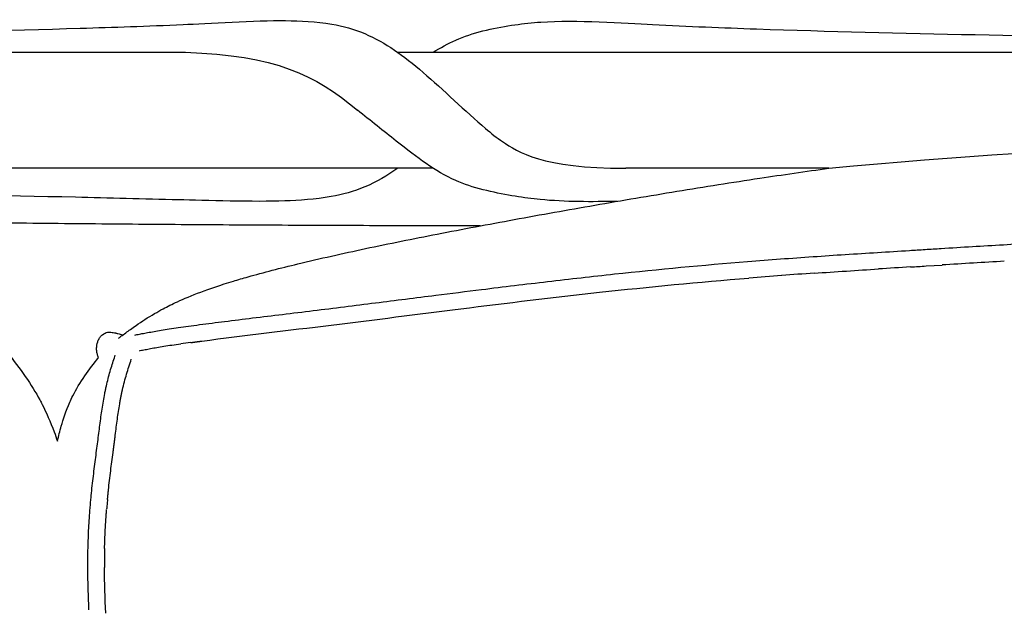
# Model space of a CAD drawing. Header units: millimetres. Extents: x -31695 to -21031, y -2517 to 7253.
# Tile 39 of 77: x -30114 to -29876, y 5298 to 5442. Entities that reach past the tile are written whole.
import ezdxf

# ---------------------------------------------------------------- set-up
doc = ezdxf.new("R2010")
doc.units = ezdxf.units.MM
doc.layers.add('2d', color=7, linetype='Continuous', true_color=0x000000)

msp = doc.modelspace()

# ---------------------------------------------------------------- linework, layer by layer
at = {"layer": '2d', "linetype": 'Continuous', "lineweight": -3}
msp.add_line((-29894.72, 5382.56), (-29890.9, 5382.79), dxfattribs=at)
for centre, radius, start, end in [((-31054.1, 23962.74), 18616.32, 273.558704, 273.570549), ((-29487.04, -1069.55), 6464.97, 93.514032, 93.581474), ((-29719.99, 2724.34), 2663.93, 93.35324, 93.51475), ((-29838.15, 4147.8), 1235.85, 94.25175, 94.62081), ((-29822.58, 3935.82), 1448.4, 93.93181, 94.24442), ((-29103.54, -7428.33), 12835.29, 93.551194, 93.585744), ((-30042.43, 5135.57), 230.45, 98.7836, 99.2681), ((-30036.5, 5097.22), 269.25, 98.3203, 98.7848), ((-30027.92, 5038.5), 328.6, 97.8911, 98.3177), ((-30048.91, 5178.33), 187.21, 101.2064, 101.2727), ((-30054.06, 5204.23), 160.8, 100.7644, 101.1999), ((-30054.08, 5204.26), 160.77, 100.2765, 100.7601), ((-30051.58, 5190.47), 174.79, 99.7715, 100.2744), ((-30047.68, 5167.75), 197.85, 99.2689, 99.7704), ((-29928.78, 5310.29), 165.17, 174.5679, 174.9787), ((-29929.75, 5310.38), 164.19, 174.9808, 175.3949), ((-29929.16, 5310.11), 164.8, 178.6169, 179.4312), ((-29933.13, 5310.16), 160.83, 179.4323, 179.8464), ((-29931, 5310.16), 162.95, 179.8488, 180.2551)]:
    msp.add_arc(centre, radius, start, end, dxfattribs=at)
for points, knots in [([(-30236.15, 5437.24), (-30236.11, 5437.24), (-30236.07, 5437.24), (-30235.91, 5437.25), (-30235.75, 5437.25), (-30235.46, 5437.26), (-30235.2, 5437.27), (-30234.69, 5437.28), (-30234.36, 5437.29), (-30232.83, 5437.32), (-30231.7, 5437.34), (-30228.57, 5437.4), (-30226.59, 5437.44), (-30220.02, 5437.57), (-30214.96, 5437.66), (-30209.52, 5437.77), (-30172.46, 5438.48), (-30135.84, 5439.12), (-30099.79, 5440.19), (-30091.85, 5440.43), (-30083.56, 5440.71), (-30069.11, 5441.33), (-30057.26, 5442.09), (-30050.06, 5442.04), (-30046.49, 5442.01), (-30042.69, 5441.82), (-30038.84, 5441.16), (-30036.01, 5440.69), (-30033.46, 5439.99), (-30030.86, 5438.88), (-30025.66, 5436.68), (-30021.58, 5433.63), (-30016.7, 5429.47), (-30011.86, 5425.34), (-30006.4, 5420.02), (-30001.58, 5415.91), (-30000.2, 5414.73), (-29998.82, 5413.62), (-29997.45, 5412.7), (-29993.66, 5410.18), (-29988.03, 5406.24), (-29967.58, 5406.24)], [3.162132, 3.162132, 3.162132, 3.162132, 3.175507, 3.175507, 3.216771, 3.216771, 3.293561, 3.293561, 3.4296, 3.4296, 3.92884, 3.92884, 4.893813, 4.893813, 7.29545, 7.29545, 7.29545, 23.999601, 23.999601, 23.999601, 28.449887, 28.449887, 31.420209, 31.420209, 31.420209, 32.744773, 32.744773, 32.744773, 33.69234, 33.69234, 33.69234, 35.570313, 35.570313, 35.570313, 37.627281, 37.627281, 37.627281, 38.186947, 38.186947, 38.186947, 39.59264, 39.59264, 39.59264, 39.59264]), ([(-29994.45, 5441.02), (-29992.33, 5441.32), (-29990.24, 5441.54), (-29988.17, 5441.68), (-29979.6, 5442.26), (-29967.93, 5441.42), (-29952.36, 5440.66), (-29943.97, 5440.3), (-29935.87, 5440.02), (-29900.99, 5438.83), (-29865.08, 5438.29), (-29828.69, 5437.69), (-29824.18, 5437.61), (-29819.93, 5437.54), (-29815.94, 5437.48)], [0, 0, 0, 0, 0.770392, 0.770392, 0.770392, 4.234858, 4.234858, 8.638047, 8.638047, 8.638047, 24.985718, 24.985718, 24.985718, 26.953824, 26.953824, 26.953824, 26.953824]), ([(-30014.24, 5434.35), (-30012.49, 5435.47), (-30010.71, 5436.46), (-30008.8, 5437.32), (-30008.54, 5437.43), (-30008.28, 5437.54), (-30008.02, 5437.65), (-30003.93, 5439.36), (-29998.84, 5440.4), (-29994.45, 5441.02)], [3.254758, 3.254758, 3.254758, 3.254758, 4.007107, 4.007107, 4.007107, 4.110512, 4.110512, 4.110512, 5.777603, 5.777603, 5.777603, 5.777603]), ([(-29994.36, 5399.45), (-29998.69, 5400.14), (-30003.93, 5401.24), (-30008.02, 5402.94), (-30008.28, 5403.05), (-30008.54, 5403.17), (-30008.8, 5403.28), (-30013.85, 5405.54), (-30017.99, 5408.74), (-30023.21, 5412.85), (-30026.24, 5415.23), (-30029.45, 5417.81), (-30032.6, 5420.3)], [0, 0, 0, 0, 1.667864, 1.667864, 1.667864, 1.769821, 1.769821, 1.769821, 3.72369, 3.72369, 3.72369, 4.931393, 4.931393, 4.931393, 4.931393]), ([(-30090.56, 5365.02), (-30090.34, 5365.18), (-30090.13, 5365.34), (-30089.93, 5365.5), (-30089.17, 5366.07), (-30088.42, 5366.63), (-30087.66, 5367.17), (-30087.21, 5367.49), (-30086.75, 5367.82), (-30086.28, 5368.14), (-30084.89, 5369.1), (-30083.4, 5370.07), (-30081.78, 5371.02), (-30081.12, 5371.4), (-30080.44, 5371.79), (-30079.71, 5372.18), (-30078.69, 5372.73), (-30077.54, 5373.31), (-30076.26, 5373.9), (-30073.1, 5375.36), (-30068.86, 5377.01), (-30062.69, 5378.88), (-30061.54, 5379.23), (-30060.35, 5379.58), (-30059.12, 5379.93), (-30055.36, 5380.99), (-30051.26, 5382.05), (-30047.05, 5383.06), (-30041.7, 5384.36), (-30036.18, 5385.59), (-30030.66, 5386.77), (-30025.04, 5387.96), (-30018.95, 5389.18), (-30013.31, 5390.28), (-30007.08, 5391.49), (-30000.85, 5392.66), (-29994.64, 5393.8), (-29988.11, 5395), (-29981.59, 5396.16), (-29975.09, 5397.3), (-29968.47, 5398.45), (-29961.77, 5399.58), (-29955.18, 5400.66), (-29948.54, 5401.75), (-29941.71, 5402.83), (-29935.09, 5403.83), (-29929.53, 5404.67), (-29923.94, 5405.48), (-29918.35, 5406.24)], [0.961822, 0.961822, 0.961822, 0.961822, 1.218805, 1.218805, 1.218805, 2.143459, 2.143459, 2.143459, 2.698109, 2.698109, 2.698109, 4.373164, 4.373164, 4.373164, 5.038689, 5.038689, 5.038689, 5.98447, 5.98447, 5.98447, 8.288245, 8.288245, 8.288245, 8.728037, 8.728037, 8.728037, 10.077361, 10.077361, 10.077361, 11.787057, 11.787057, 11.787057, 13.56388, 13.56388, 13.56388, 15.473974, 15.473974, 15.473974, 17.481883, 17.481883, 17.481883, 19.535648, 19.535648, 19.535648, 21.615875, 21.615875, 21.615875, 23.347106, 23.347106, 23.347106, 23.347106]), ([(-30050.25, 5398.31), (-30057.4, 5398.05), (-30069.76, 5398.43), (-30084.55, 5398.8), (-30092.92, 5399.01), (-30100.97, 5399.2), (-30136.47, 5400.02), (-30172.91, 5400.75), (-30209.81, 5401.5), (-30215.19, 5401.61), (-30220.19, 5401.71), (-30226.69, 5401.85), (-30228.64, 5401.89), (-30230.68, 5401.93)], [0, 0, 0, 0, 3.197319, 3.197319, 7.724765, 7.724765, 7.724765, 24.318725, 24.318725, 24.318725, 26.681927, 26.681927, 27.631568, 27.631568, 27.631568, 27.631568]), ([(-30030.86, 5401.71), (-30033.54, 5400.57), (-30036.19, 5399.87), (-30038.98, 5399.38), (-30042.9, 5398.69), (-30046.71, 5398.44), (-30050.25, 5398.31)], [0, 0, 0, 0, 0.985832, 0.985832, 0.985832, 2.389842, 2.389842, 2.389842, 2.389842]), ([(-29969.69, 5398.22), (-29975.65, 5398.08), (-29982.34, 5398.07), (-29988.28, 5398.66), (-29990.29, 5398.86), (-29992.31, 5399.12), (-29994.36, 5399.45)], [60.243787, 60.243787, 60.243787, 60.243787, 62.58626, 62.58626, 62.58626, 63.326751, 63.326751, 63.326751, 63.326751]), ([(-30002.84, 5392.27), (-30005.81, 5392.28), (-30016.06, 5392.29), (-30033.82, 5392.33), (-30056.43, 5392.43), (-30079.64, 5392.59), (-30103.53, 5392.8), (-30128.19, 5393.07), (-30153.62, 5393.39), (-30179.81, 5393.74), (-30200.48, 5394.01), (-30212.37, 5394.17), (-30215.12, 5394.21)], [-0.4438976, -0.4438976, -0.4438976, -0.4438976, -0.4375, -0.421875, -0.40625, -0.390625, -0.375, -0.359375, -0.34375, -0.328125, -0.3125, -0.3078193, -0.3078193, -0.3078193, -0.3078193]), ([(-30086.6, 5365.81), (-30086.43, 5365.84), (-30086.25, 5365.88), (-30086.07, 5365.91), (-30085.67, 5365.99), (-30085.26, 5366.07), (-30084.84, 5366.15), (-30084.39, 5366.24), (-30083.93, 5366.32), (-30083.48, 5366.41), (-30082.96, 5366.5), (-30082.45, 5366.59), (-30081.93, 5366.68), (-30081.35, 5366.78), (-30080.77, 5366.88), (-30080.19, 5366.97), (-30079.54, 5367.08), (-30078.88, 5367.18), (-30078.23, 5367.28), (-30077.5, 5367.4), (-30076.77, 5367.51), (-30076.04, 5367.61), (-30075.22, 5367.73), (-30074.4, 5367.85), (-30073.59, 5367.96), (-30072.69, 5368.09), (-30071.78, 5368.21), (-30070.88, 5368.33), (-30068.86, 5368.6), (-30066.83, 5368.86), (-30064.81, 5369.11), (-30062.55, 5369.39), (-30060.29, 5369.67), (-30058.04, 5369.95), (-30055.62, 5370.24), (-30053.21, 5370.53), (-30050.8, 5370.83), (-30048.31, 5371.13), (-30045.82, 5371.43), (-30043.33, 5371.74), (-30038.3, 5372.35), (-30033.27, 5372.98), (-30028.24, 5373.62), (-30023.37, 5374.23), (-30018.5, 5374.85), (-30013.63, 5375.46), (-30009.93, 5375.92), (-30006.23, 5376.39), (-30002.52, 5376.85), (-29997.19, 5377.51), (-29991.85, 5378.15), (-29986.51, 5378.78), (-29981.11, 5379.42), (-29975.7, 5380.03), (-29970.29, 5380.61), (-29959.56, 5381.75), (-29948.81, 5382.77), (-29938.04, 5383.64), (-29935.38, 5383.85), (-29932.73, 5384.06), (-29930.07, 5384.26), (-29927.44, 5384.45), (-29924.8, 5384.64), (-29922.17, 5384.82), (-29916.96, 5385.18), (-29911.75, 5385.52), (-29906.54, 5385.84), (-29903.96, 5386), (-29901.39, 5386.16), (-29898.81, 5386.32), (-29897.53, 5386.4), (-29896.25, 5386.48), (-29894.97, 5386.56), (-29893.7, 5386.64), (-29892.42, 5386.72), (-29891.15, 5386.8), (-29888.61, 5386.96), (-29886.08, 5387.12), (-29883.55, 5387.27), (-29881.05, 5387.43), (-29878.54, 5387.58), (-29876.04, 5387.72), (-29873.58, 5387.87), (-29871.11, 5388.01), (-29868.64, 5388.14), (-29866.23, 5388.27), (-29863.81, 5388.39), (-29861.39, 5388.51), (-29859, 5388.62), (-29856.61, 5388.73), (-29854.23, 5388.82), (-29851.76, 5388.92), (-29849.29, 5389.01), (-29846.82, 5389.09), (-29845.52, 5389.14), (-29844.22, 5389.18), (-29842.91, 5389.22), (-29841.57, 5389.26), (-29840.23, 5389.3), (-29838.9, 5389.34), (-29837.49, 5389.38), (-29836.08, 5389.41), (-29834.67, 5389.45), (-29833.18, 5389.49), (-29831.69, 5389.53), (-29830.2, 5389.57), (-29828.61, 5389.61), (-29827.02, 5389.65), (-29825.43, 5389.68), (-29823.73, 5389.72), (-29822.03, 5389.76), (-29820.33, 5389.8), (-29818.53, 5389.84), (-29816.74, 5389.88), (-29814.94, 5389.92), (-29813.06, 5389.96), (-29811.18, 5390), (-29809.3, 5390.04), (-29805.38, 5390.12), (-29801.45, 5390.19), (-29797.53, 5390.26), (-29793.5, 5390.32), (-29789.48, 5390.38), (-29785.45, 5390.42), (-29783.45, 5390.44), (-29781.45, 5390.46), (-29779.44, 5390.47), (-29777.47, 5390.49), (-29775.5, 5390.5), (-29773.53, 5390.5), (-29772.57, 5390.51), (-29771.62, 5390.51), (-29770.67, 5390.51), (-29769.7, 5390.51), (-29768.73, 5390.51), (-29767.76, 5390.51), (-29765.89, 5390.51), (-29764.02, 5390.5), (-29762.16, 5390.49), (-29760.36, 5390.48), (-29758.57, 5390.46), (-29756.77, 5390.44), (-29754.97, 5390.42), (-29753.18, 5390.4), (-29751.38, 5390.38), (-29749.66, 5390.35), (-29747.93, 5390.32), (-29746.21, 5390.29), (-29744.48, 5390.26), (-29742.75, 5390.23), (-29741.03, 5390.2), (-29737.66, 5390.13), (-29734.29, 5390.05), (-29730.93, 5389.98), (-29729.26, 5389.94), (-29727.58, 5389.9), (-29725.91, 5389.86), (-29724.24, 5389.82), (-29722.57, 5389.78), (-29720.9, 5389.74), (-29719.22, 5389.7), (-29717.55, 5389.66), (-29715.87, 5389.62), (-29714.2, 5389.58), (-29712.52, 5389.54), (-29710.85, 5389.5), (-29707.52, 5389.43), (-29704.18, 5389.35), (-29700.86, 5389.26), (-29697.59, 5389.18), (-29694.33, 5389.09), (-29691.07, 5389), (-29687.89, 5388.91), (-29684.71, 5388.81), (-29681.53, 5388.7), (-29679.99, 5388.64), (-29678.45, 5388.59), (-29676.9, 5388.53), (-29675.43, 5388.47), (-29673.96, 5388.41), (-29672.49, 5388.35), (-29669.66, 5388.22), (-29666.84, 5388.09), (-29664.02, 5387.95), (-29661.32, 5387.81), (-29658.61, 5387.66), (-29655.91, 5387.51), (-29653.29, 5387.36), (-29650.67, 5387.2), (-29648.05, 5387.05), (-29645.46, 5386.89), (-29642.87, 5386.73), (-29640.29, 5386.57), (-29637.69, 5386.41), (-29635.1, 5386.25), (-29632.5, 5386.09), (-29627.25, 5385.77), (-29621.99, 5385.44), (-29616.74, 5385.09), (-29611.4, 5384.74), (-29606.06, 5384.37), (-29600.72, 5383.96), (-29595.3, 5383.55), (-29589.87, 5383.1), (-29584.46, 5382.61), (-29578.97, 5382.13), (-29573.48, 5381.6), (-29568.01, 5381.04), (-29565.25, 5380.76), (-29562.49, 5380.47), (-29559.74, 5380.18), (-29556.96, 5379.88), (-29554.18, 5379.57), (-29551.4, 5379.26), (-29545.89, 5378.63), (-29540.39, 5377.99), (-29534.89, 5377.33), (-29532, 5376.98), (-29529.1, 5376.63), (-29526.21, 5376.28), (-29520.93, 5375.63), (-29515.65, 5374.98), (-29510.36, 5374.33), (-29505.08, 5373.68), (-29499.78, 5373.03), (-29494.49, 5372.4), (-29491.9, 5372.09), (-29489.3, 5371.78), (-29486.71, 5371.47), (-29484.14, 5371.17), (-29481.56, 5370.87), (-29478.99, 5370.57), (-29476.52, 5370.28), (-29474.05, 5369.99), (-29471.58, 5369.7), (-29469.29, 5369.43), (-29467, 5369.16), (-29464.72, 5368.88), (-29462.7, 5368.63), (-29460.69, 5368.38), (-29458.67, 5368.11), (-29457.79, 5368), (-29456.91, 5367.88), (-29456.03, 5367.76), (-29455.24, 5367.65), (-29454.45, 5367.54), (-29453.66, 5367.42), (-29452.96, 5367.32), (-29452.26, 5367.21), (-29451.56, 5367.1), (-29450.94, 5367), (-29450.32, 5366.9), (-29449.7, 5366.8), (-29449.15, 5366.71), (-29448.6, 5366.62), (-29448.05, 5366.52), (-29447.56, 5366.43), (-29447.08, 5366.35), (-29446.59, 5366.26), (-29446.17, 5366.18), (-29445.74, 5366.1), (-29445.32, 5366.01), (-29444.94, 5365.94), (-29444.56, 5365.87), (-29444.2, 5365.79), (-29443.93, 5365.74), (-29443.68, 5365.69), (-29443.43, 5365.63)], [4.198925, 4.198925, 4.198925, 4.198925, 4.254592, 4.254592, 4.254592, 4.381601, 4.381601, 4.381601, 4.520796, 4.520796, 4.520796, 4.677196, 4.677196, 4.677196, 4.853303, 4.853303, 4.853303, 5.051159, 5.051159, 5.051159, 5.272655, 5.272655, 5.272655, 5.520553, 5.520553, 5.520553, 5.794098, 5.794098, 5.794098, 6.408077, 6.408077, 6.408077, 7.092938, 7.092938, 7.092938, 7.825003, 7.825003, 7.825003, 8.581618, 8.581618, 8.581618, 10.109249, 10.109249, 10.109249, 11.590408, 11.590408, 11.590408, 12.715801, 12.715801, 12.715801, 14.337592, 14.337592, 14.337592, 15.977302, 15.977302, 15.977302, 19.22649, 19.22649, 19.22649, 20.026362, 20.026362, 20.026362, 20.819654, 20.819654, 20.819654, 22.386611, 22.386611, 22.386611, 23.160656, 23.160656, 23.160656, 23.545187, 23.545187, 23.545187, 23.928278, 23.928278, 23.928278, 24.68865, 24.68865, 24.68865, 25.438898, 25.438898, 25.438898, 26.176841, 26.176841, 26.176841, 26.900367, 26.900367, 26.900367, 27.615269, 27.615269, 27.615269, 28.354698, 28.354698, 28.354698, 28.745172, 28.745172, 28.745172, 29.145934, 29.145934, 29.145934, 29.567109, 29.567109, 29.567109, 30.012892, 30.012892, 30.012892, 30.488221, 30.488221, 30.488221, 30.995899, 30.995899, 30.995899, 31.533464, 31.533464, 31.533464, 32.095439, 32.095439, 32.095439, 33.269544, 33.269544, 33.269544, 34.473369, 34.473369, 34.473369, 35.072117, 35.072117, 35.072117, 35.661581, 35.661581, 35.661581, 35.945712, 35.945712, 35.945712, 36.236046, 36.236046, 36.236046, 36.793848, 36.793848, 36.793848, 37.330556, 37.330556, 37.330556, 37.867542, 37.867542, 37.867542, 38.383594, 38.383594, 38.383594, 38.899826, 38.899826, 38.899826, 39.906763, 39.906763, 39.906763, 40.406324, 40.406324, 40.406324, 40.905909, 40.905909, 40.905909, 41.406826, 41.406826, 41.406826, 41.907516, 41.907516, 41.907516, 42.903468, 42.903468, 42.903468, 43.879354, 43.879354, 43.879354, 44.829876, 44.829876, 44.829876, 45.291592, 45.291592, 45.291592, 45.731897, 45.731897, 45.731897, 46.576433, 46.576433, 46.576433, 47.385541, 47.385541, 47.385541, 48.171845, 48.171845, 48.171845, 48.948771, 48.948771, 48.948771, 49.728091, 49.728091, 49.728091, 51.307292, 51.307292, 51.307292, 52.915005, 52.915005, 52.915005, 54.550134, 54.550134, 54.550134, 56.207168, 56.207168, 56.207168, 57.041729, 57.041729, 57.041729, 57.884777, 57.884777, 57.884777, 59.55504, 59.55504, 59.55504, 60.433736, 60.433736, 60.433736, 62.038384, 62.038384, 62.038384, 63.64505, 63.64505, 63.64505, 64.432325, 64.432325, 64.432325, 65.212493, 65.212493, 65.212493, 65.961714, 65.961714, 65.961714, 66.654286, 66.654286, 66.654286, 67.265211, 67.265211, 67.265211, 67.532009, 67.532009, 67.532009, 67.770897, 67.770897, 67.770897, 67.983409, 67.983409, 67.983409, 68.171646, 68.171646, 68.171646, 68.338113, 68.338113, 68.338113, 68.485529, 68.485529, 68.485529, 68.616304, 68.616304, 68.616304, 68.733971, 68.733971, 68.733971, 68.817796, 68.817796, 68.817796, 68.817796]), ([(-30070.35, 5364.35), (-30059.9, 5365.74), (-30038.95, 5368.16), (-30006.83, 5372.31), (-29973.11, 5376.4), (-29949.8, 5378.66), (-29937.71, 5379.64)], [2.922818, 2.922818, 2.922818, 2.922818, 6.073149, 9.223479, 12.600366, 16.22246, 16.22246, 16.22246, 16.22246]), ([(-30095.37, 5360.35), (-30095.5, 5360.61), (-30095.59, 5360.88), (-30095.66, 5361.14), (-30095.74, 5361.42), (-30095.79, 5361.71), (-30095.82, 5362), (-30095.85, 5362.32), (-30095.85, 5362.63), (-30095.82, 5362.92), (-30095.78, 5363.49), (-30095.64, 5364.04), (-30095.43, 5364.53), (-30095.36, 5364.69), (-30095.28, 5364.85), (-30095.19, 5365), (-30095.13, 5365.09), (-30095.08, 5365.18), (-30095.01, 5365.27), (-30094.84, 5365.51), (-30094.64, 5365.72), (-30094.43, 5365.89), (-30094, 5366.25), (-30093.59, 5366.4), (-30093.24, 5366.47), (-30093.21, 5366.47), (-30093.17, 5366.48), (-30093.14, 5366.48), (-30092.55, 5366.58), (-30092.12, 5366.48), (-30091.8, 5366.42), (-30091.61, 5366.39), (-30091.44, 5366.35), (-30091.27, 5366.31), (-30091.19, 5366.29), (-30091.1, 5366.27), (-30091, 5366.25), (-30090.91, 5366.23), (-30090.8, 5366.21), (-30090.69, 5366.19), (-30090.33, 5366.11), (-30089.9, 5366.01), (-30089.43, 5365.87)], [67.913929, 67.913929, 67.913929, 67.913929, 68.357998, 68.357998, 68.357998, 68.851453, 68.851453, 68.851453, 69.412516, 69.412516, 69.412516, 70.533565, 70.533565, 70.533565, 70.890179, 70.890179, 70.890179, 71.108063, 71.108063, 71.108063, 71.685584, 71.685584, 71.685584, 72.843629, 72.843629, 72.843629, 72.959428, 72.959428, 72.959428, 75.185613, 75.185613, 75.185613, 76.378997, 76.378997, 76.378997, 76.982568, 76.982568, 76.982568, 77.602231, 77.602231, 77.602231, 79.578961, 79.578961, 79.578961, 79.578961]), ([(-30118.69, 5363.08), (-30118.3, 5362.58), (-30117.89, 5362.08), (-30117.47, 5361.54), (-30114.47, 5357.74), (-30111.53, 5353.7), (-30109.6, 5350.09), (-30109.41, 5349.73), (-30109.22, 5349.37), (-30109.04, 5349.01), (-30108.02, 5347), (-30107.07, 5344.84), (-30106.12, 5342.31), (-30105.86, 5341.6), (-30105.59, 5340.86), (-30105.33, 5340.09)], [0, 0, 0, 0, 0.594323, 0.594323, 0.594323, 4.018206, 4.018206, 4.018206, 4.464534, 4.464534, 4.464534, 6.962411, 6.962411, 6.962411, 7.671003, 7.671003, 7.671003, 7.671003]), ([(-30097.69, 5299.22), (-30097.7, 5299.55), (-30097.71, 5299.88), (-30097.73, 5300.21), (-30097.79, 5301.72), (-30097.85, 5303.23), (-30097.89, 5304.76), (-30097.93, 5306.3), (-30097.96, 5307.85), (-30097.97, 5309.41), (-30097.97, 5309.81), (-30097.97, 5310.2), (-30097.97, 5310.6), (-30097.97, 5310.99), (-30097.97, 5311.39), (-30097.96, 5311.79), (-30097.95, 5312.59), (-30097.94, 5313.39), (-30097.92, 5314.19), (-30097.88, 5315.8), (-30097.82, 5317.42), (-30097.74, 5319.03), (-30097.65, 5320.65), (-30097.54, 5322.27), (-30097.41, 5323.89), (-30097.38, 5324.29), (-30097.35, 5324.7), (-30097.31, 5325.1), (-30097.28, 5325.5), (-30097.24, 5325.9), (-30097.2, 5326.31), (-30097.13, 5327.11), (-30097.04, 5327.91), (-30096.96, 5328.7), (-30096.79, 5330.27), (-30096.6, 5331.83), (-30096.41, 5333.38), (-30096.22, 5334.87), (-30096.03, 5336.35), (-30095.84, 5337.83), (-30095.74, 5338.54), (-30095.65, 5339.25), (-30095.56, 5339.95), (-30095.47, 5340.64), (-30095.39, 5341.32), (-30095.3, 5342), (-30095.13, 5343.33), (-30094.96, 5344.65), (-30094.79, 5345.96), (-30094.61, 5347.24), (-30094.42, 5348.52), (-30094.21, 5349.78), (-30094.1, 5350.4), (-30093.99, 5351.02), (-30093.87, 5351.64), (-30093.81, 5351.95), (-30093.74, 5352.26), (-30093.68, 5352.57), (-30093.61, 5352.87), (-30093.55, 5353.18), (-30093.48, 5353.48), (-30093.2, 5354.68), (-30092.89, 5355.84), (-30092.56, 5357), (-30092.24, 5358.12), (-30091.89, 5359.22), (-30091.53, 5360.32), (-30091.47, 5360.51), (-30091.41, 5360.71), (-30091.34, 5360.9)], [0.358716, 0.358716, 0.358716, 0.358716, 0.46054, 0.46054, 0.46054, 0.925452, 0.925452, 0.925452, 1.396103, 1.396103, 1.396103, 1.514957, 1.514957, 1.514957, 1.634242, 1.634242, 1.634242, 1.873875, 1.873875, 1.873875, 2.356715, 2.356715, 2.356715, 2.842431, 2.842431, 2.842431, 2.963988, 2.963988, 2.963988, 3.085469, 3.085469, 3.085469, 3.32716, 3.32716, 3.32716, 3.802091, 3.802091, 3.802091, 4.25965, 4.25965, 4.25965, 4.479437, 4.479437, 4.479437, 4.692984, 4.692984, 4.692984, 5.109298, 5.109298, 5.109298, 5.517178, 5.517178, 5.517178, 5.719981, 5.719981, 5.719981, 5.821424, 5.821424, 5.821424, 5.922696, 5.922696, 5.922696, 6.320768, 6.320768, 6.320768, 6.708712, 6.708712, 6.708712, 6.7777, 6.7777, 6.7777, 6.7777]), ([(-30105.32, 5340.12), (-30105.05, 5341.34), (-30104.75, 5342.55), (-30104.41, 5343.72), (-30103.93, 5345.41), (-30103.27, 5347.44), (-30102.36, 5349.51), (-30102.14, 5350.02), (-30101.89, 5350.54), (-30101.62, 5351.08), (-30100.03, 5354.27), (-30097.58, 5357.61), (-30095.37, 5360.36)], [37.627744, 37.627744, 37.627744, 37.627744, 38.217901, 38.217901, 38.217901, 39.066865, 39.066865, 39.066865, 39.264575, 39.264575, 39.264575, 40.443013, 40.443013, 40.443013, 40.443013]), ([(-30089.56, 5352.58), (-30089.27, 5353.84), (-30088.61, 5356.31), (-30087.83, 5358.74), (-30087.43, 5359.94)], [5.7028926, 5.7028926, 5.7028926, 5.7028926, 6.0901335, 6.4664348, 6.4664348, 6.4664348, 6.4664348])]:
    msp.add_open_spline(points, degree=3, knots=knots, dxfattribs=at)
for points, degree in [([(-30447.55, 5434.35), (-30260.93, 5434.35), (-30074.3, 5434.35)], 2), ([(-30074.3, 5434.35), (-30052.48, 5433.64), (-30042.96, 5428.95), (-30032.6, 5420.3)], 3), ([(-30022.83, 5434.35), (-29850.35, 5434.35), (-29677.87, 5434.35)], 2), ([(-29918.35, 5406.24), (-29854.18, 5412.4), (-29765.56, 5412.91), (-29665.35, 5410.64), (-29605.51, 5406.24)], 3), ([(-30014.23, 5406.24), (-30151.23, 5406.24), (-30288.24, 5406.24)], 2), ([(-30022.84, 5406.26), (-30025.4, 5404.44), (-30027.96, 5402.94), (-30030.86, 5401.71)], 3), ([(-29918.35, 5406.24), (-29942.96, 5406.24), (-29967.58, 5406.24)], 2), ([(-29921.89, 5380.81), (-29916.7, 5381.17), (-29911.5, 5381.51), (-29906.29, 5381.83)], 3), ([(-30090.81, 5345.42), (-30090.63, 5346.68), (-30090.46, 5347.89), (-30090.25, 5349.1)], 3), ([(-30091.31, 5341.5), (-30091.15, 5342.83), (-30090.98, 5344.13), (-30090.81, 5345.42)], 3), ([(-30091.85, 5337.31), (-30091.71, 5338.37), (-30091.58, 5339.44)], 2), ([(-30091.58, 5339.44), (-30091.44, 5340.47), (-30091.31, 5341.5)], 2), ([(-30092.43, 5332.88), (-30092.24, 5334.36), (-30092.05, 5335.83), (-30091.85, 5337.31)], 3), ([(-30092.97, 5328.27), (-30092.8, 5329.82), (-30092.62, 5331.34), (-30092.43, 5332.88)], 3), ([(-30093.63, 5298.36), (-30093.79, 5302.05), (-30093.94, 5305.74), (-30093.95, 5309.43)], 3)]:
    msp.add_open_spline(points, degree=degree, dxfattribs=at)
for points, weights in [([(-30073.04, 5363.98), (-30071.7, 5364.17), (-30070.35, 5364.35)], [1, 0.999995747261, 1]), ([(-30089.93, 5350.87), (-30089.84, 5351.3), (-30089.75, 5351.73)], [1, 0.999969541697, 1]), ([(-30089.75, 5351.73), (-30089.66, 5352.15), (-30089.56, 5352.58)], [1, 0.999967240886, 1]), ([(-30090.25, 5349.1), (-30090.1, 5349.99), (-30089.93, 5350.87)], [1, 0.999915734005, 1]), ([(-30093.2, 5325.93), (-30093.09, 5327.1), (-30092.97, 5328.27)], [1, 0.999980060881, 1]), ([(-30093.73, 5318.82), (-30093.6, 5321.19), (-30093.41, 5323.56)], [1, 0.999900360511, 1]), ([(-30093.91, 5314.09), (-30093.85, 5316.46), (-30093.73, 5318.82)], [1, 0.999901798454, 1])]:
    msp.add_rational_spline(points, weights, degree=2, dxfattribs=at)

doc.saveas('drawing.dxf')
